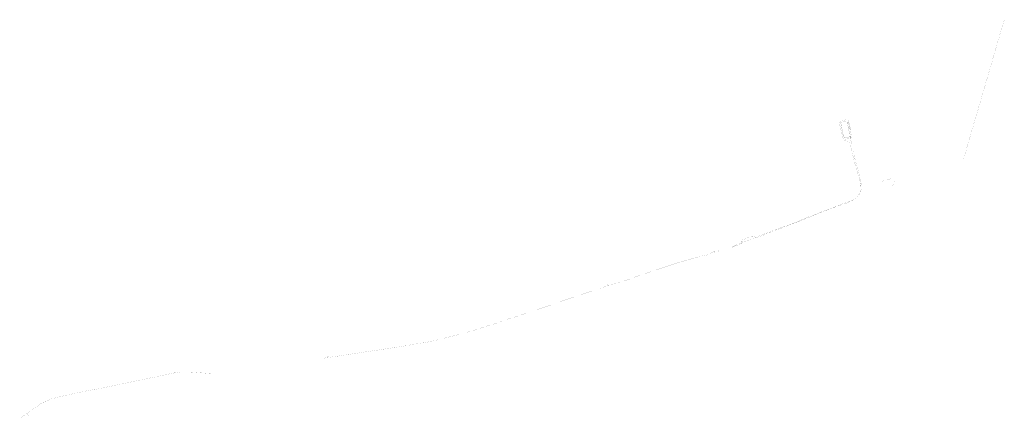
# Model space of a CAD drawing. Header units: metres. Extents: x 189710 to 199671, y 580425 to 586712.
# Tile 40 of 41: x 197103 to 197898, y 586390 to 586712. Entities that reach past the tile are written whole.
import ezdxf

# ---------------------------------------------------------------- set-up
doc = ezdxf.new("R2010")
doc.units = ezdxf.units.M
for name, color, linetype, lineweight in [('B-OI-KL-datatransport_KPN-G', 3, 'DATA_KPN', 18), ('B-OI-KL-laagspanning_Liander-G', 14, 'LS_LIANDER', 18), ('B-OI-KL-middenspanning_Liander-G', 12, 'MS_LIANDER', 18), ('B-OI-KL-riool onder druk_Wetterskip Fryslan-G', 212, 'RIO_DRUK_WETTERSKIP', 18)]:
    doc.layers.add(name, color=color, linetype=linetype, lineweight=lineweight)
doc.styles.add('rtw_iso', font='iso-rtw.shx')
doc.linetypes.add('DATA_KPN', pattern='A,12.7,-5.08,["KPDA",rtw_iso,S=2.54,R=0,X=-2.54,Y=-1.27],-6.35', length=24.13)
doc.linetypes.add('LS_LIANDER', pattern='A,12.7,-5.08,["LILS",rtw_iso,S=2.54,R=0,X=-2.54,Y=-1.27],-6.35', length=24.13)
doc.linetypes.add('MS_LIANDER', pattern='A,12.7,-5.08,["LIMS",rtw_iso,S=2.54,R=0,X=-2.54,Y=-1.27],-6.35', length=24.13)
doc.linetypes.add('RIO_DRUK_WETTERSKIP', pattern='A,12.7,-5.08,["WFDR",rtw_iso,S=2.54,R=0,X=-2.54,Y=-1.27],-6.35', length=24.13)

msp = doc.modelspace()

# ---------------------------------------------------------------- linework, layer by layer
at = {"layer": 'B-OI-KL-datatransport_KPN-G', "ltscale": 0.5, "const_width": 0.05, "flags": 128}
for points in [[(197772.17, 586629.83), (197771.5, 586630.17), (197771.5, 586629.83), (197771.83, 586629.5)], [(197772.17, 586629.83), (197771.83, 586629.5)], [(197771.83, 586629.5), (197772.17, 586628.17)], [(197772.17, 586629.83), (197772.5, 586628.5)], [(197772.5, 586628.5), (197772.17, 586628.17)], [(197772.5, 586628.5), (197772.83, 586627.17)], [(197765.5, 586627.5), (197766.17, 586627.17), (197766.5, 586625.83), (197768.5, 586614.83), (197768.83, 586614.5), (197773.17, 586611.83), (197773.5, 586611.17), (197777.5, 586594.5), (197779.83, 586586.83), (197782.17, 586578.83), (197781.83, 586572.5), (197781.5, 586571.83), (197780.5, 586569.5), (197779.5, 586568.5), (197778.17, 586567.17), (197776.17, 586566.17), (197741.17, 586552.83), (197731.83, 586548.83), (197700.5, 586537.17), (197696.17, 586535.17), (197681.83, 586529.83), (197679.83, 586528.83), (197678.17, 586527.83)], [(197772.17, 586628.17), (197772.5, 586626.83)], [(197772.83, 586627.17), (197772.5, 586626.83)], [(197772.5, 586626.83), (197772.83, 586625.5)], [(197772.83, 586627.17), (197773.17, 586625.83)], [(197773.17, 586625.83), (197772.83, 586625.5)], [(197772.83, 586625.5), (197773.17, 586624.17)], [(197773.17, 586625.83), (197773.5, 586624.5)], [(197773.5, 586624.5), (197773.17, 586624.17)], [(197773.17, 586624.17), (197773.5, 586622.83)], [(197773.5, 586624.5), (197773.83, 586623.17)], [(197773.83, 586623.17), (197774.17, 586622.5), (197773.5, 586622.83)], [(197773.83, 586623.17), (197773.5, 586622.83)]]:
    msp.add_lwpolyline(points, dxfattribs=at)
at = {"layer": 'B-OI-KL-laagspanning_Liander-G', "ltscale": 0.5, "const_width": 0.05, "flags": 128}
msp.add_lwpolyline([(197769.5, 586616.17), (197773.83, 586617.17), (197770.83, 586629.83), (197765.5, 586628.5), (197768.83, 586616.17)], close=True, dxfattribs=at)
for points in [[(197657.17, 586521.83), (197663.5, 586524.17), (197664.17, 586524.17), (197664.5, 586523.5), (197666.83, 586523.5), (197667.5, 586524.5), (197667.5, 586525.5), (197667.17, 586525.5)], [(197657.17, 586521.83), (197631.5, 586514.5), (197621.5, 586511.17), (197588.5, 586499.83), (197580.83, 586497.5), (197577.83, 586497.17)], [(197657.17, 586521.83), (197657.83, 586520.17)], [(197577.83, 586497.17), (197571.5, 586494.5), (197554.17, 586488.83), (197508.83, 586473.5), (197495.17, 586469.17), (197493.83, 586469.17)], [(197577.83, 586497.17), (197577.5, 586498.5)], [(197493.83, 586469.17), (197493.5, 586469.83)], [(197493.83, 586469.17), (197492.83, 586468.17), (197491.83, 586467.83), (197464.5, 586459.17), (197460.5, 586458.17), (197440.83, 586453.17), (197430.17, 586450.83), (197423.83, 586450.17)], [(197423.83, 586450.17), (197416.17, 586448.5), (197354.5, 586439.17), (197352.17, 586439.5), (197351.5, 586438.83), (197348.17, 586438.17), (197347.17, 586438.17)], [(197423.83, 586450.17), (197423.83, 586451.17)], [(197228.5, 586426.5), (197166.5, 586413.5), (197156.83, 586411.83)], [(197228.5, 586426.5), (197228.83, 586427.83)], [(197228.5, 586426.5), (197228.83, 586426.5)], [(197228.83, 586426.5), (197232.83, 586427.17), (197240.83, 586427.17), (197258.83, 586425.83)], [(197228.83, 586426.5), (197228.83, 586425.83)], [(197156.83, 586411.83), (197133.83, 586406.83), (197128.17, 586405.17), (197123.5, 586403.17), (197118.83, 586400.5), (197109.17, 586393.5)], [(197156.83, 586411.83), (197157.17, 586412.83)], [(197109.17, 586393.5), (197103.5, 586389.83)], [(197109.17, 586393.5), (197110.5, 586391.5), (197110.83, 586391.5), (197111.83, 586391.83)]]:
    msp.add_lwpolyline(points, dxfattribs=at)
at = {"layer": 'B-OI-KL-middenspanning_Liander-G', "ltscale": 0.5, "const_width": 0.05, "flags": 128}
for points in [[(197773.5, 586616.17), (197774.83, 586616.5), (197771.83, 586630.17), (197771.5, 586630.5), (197770.17, 586630.83), (197768.83, 586630.5), (197765.17, 586629.5), (197764.83, 586629.17), (197764.5, 586628.17), (197764.83, 586627.5), (197767.83, 586615.5), (197768.5, 586614.83), (197773.17, 586615.83)], [(197773.17, 586615.5), (197772.5, 586614.83)], [(197773.17, 586615.83), (197773.5, 586615.83)], [(197773.17, 586615.83), (197773.17, 586615.5)], [(197773.17, 586615.5), (197773.5, 586615.5)], [(197773.5, 586617.17), (197773.5, 586616.17)], [(197773.5, 586616.17), (197773.5, 586615.83)], [(197773.5, 586615.83), (197773.5, 586615.5)], [(197773.5, 586615.5), (197775.5, 586609.17), (197775.5, 586606.83)], [(197775.5, 586606.83), (197774.5, 586606.5)], [(197775.5, 586606.83), (197776.17, 586606.17), (197776.83, 586603.17), (197777.17, 586599.83)], [(197777.17, 586599.83), (197776.5, 586599.5)], [(197777.17, 586599.83), (197782.83, 586578.83)], [(197799.17, 586580.5), (197799.5, 586581.17), (197800.83, 586581.5), (197807.17, 586583.5), (197808.83, 586583.5), (197809.17, 586581.83), (197808.83, 586580.5), (197807.5, 586576.83)], [(197782.83, 586578.83), (197783.17, 586576.5), (197782.83, 586575.83), (197781.17, 586571.83), (197780.17, 586570.5), (197779.17, 586568.83), (197775.5, 586565.83), (197773.17, 586564.5), (197758.17, 586559.17), (197735.5, 586550.17), (197697.83, 586535.5), (197696.5, 586535.5), (197696.5, 586536.5)], [(197782.83, 586578.83), (197781.17, 586579.17)], [(197696.5, 586536.5), (197694.83, 586536.83), (197693.83, 586536.5), (197686.5, 586533.83), (197686.17, 586532.83)], [(197696.5, 586536.5), (197697.17, 586536.5)], [(197686.17, 586532.83), (197686.83, 586531.83), (197686.83, 586531.17), (197679.5, 586528.17)], [(197686.17, 586532.83), (197685.5, 586532.5)], [(197663.5, 586523.83), (197664.17, 586523.83)]]:
    msp.add_lwpolyline(points, dxfattribs=at)
msp.add_lwpolyline([(197769.5, 586616.17), (197768.83, 586616.17), (197765.5, 586628.5), (197770.83, 586629.83), (197773.5, 586617.17)], close=True, dxfattribs=at)
at = {"layer": 'B-OI-KL-riool onder druk_Wetterskip Fryslan-G', "ltscale": 0.5, "const_width": 0.05, "flags": 128}
msp.add_lwpolyline([(197897.83, 586711.5), (197864.83, 586598.5)], dxfattribs=at)

doc.saveas('drawing.dxf')
